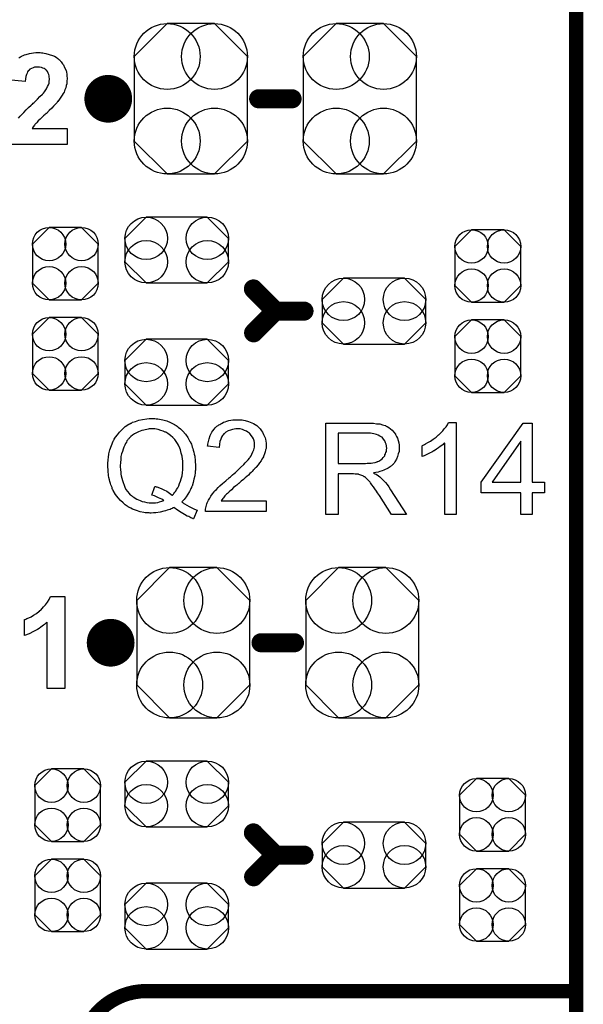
# Model space of a CAD drawing. Extents: x -0.07 to 0.95, y -0.15 to 2.1.
# Tile 14 of 22: x 0.72 to 0.95, y 0.74 to 1.16. Entities that reach past the tile are written whole.
import ezdxf

# ---------------------------------------------------------------- set-up
doc = ezdxf.new("R2010")
doc.units = 0
doc.layers.get('0').update_dxf_attribs({"linetype": 'CONTINUOUS'})
for name, color, linetype in [('gko', 6, 'CONTINUOUS'), ('gto', 2, 'CONTINUOUS'), ('gts', 1, 'CONTINUOUS')]:
    doc.layers.add(name, color=color, linetype=linetype)

# ---------------------------------------------------------------- blocks, each defined once
blk = doc.blocks.new('D57')
at = {"const_width": 0.005}
blk.add_lwpolyline([(-0.0025, 0, 1), (0.0025, 0, 1)], format="xyb", close=True, dxfattribs=at)
blk = doc.blocks.new('D58')
at = {"const_width": 0.003}
blk.add_lwpolyline([(-0.0015, 0, 1), (0.0015, 0, 1)], format="xyb", close=True, dxfattribs=at)
blk = doc.blocks.new('D60')
at = {"const_width": 0.004}
blk.add_lwpolyline([(-0.002, 0, 1), (0.002, 0, 1)], format="xyb", close=True, dxfattribs=at)
blk = doc.blocks.new('D110')
blk.add_lwpolyline([(0.0068, 0.0152), (-0.0068, 0.0152), (-0.0138, 0.0082), (-0.0138, -0.0082), (-0.0068, -0.0152), (0.0068, -0.0152), (0.0138, -0.0082), (0.0138, 0.0082)], close=True)
for centre in [(-0.0068, 0.0082), (0.0068, 0.0082), (-0.0068, -0.0082), (0.0068, -0.0082)]:
    blk.add_circle(centre, 0.007)
blk = doc.blocks.new('D114')
blk.add_lwpolyline([(0.0128, 0.0138), (-0.0128, 0.0138), (-0.0217, 0.0049), (-0.0217, -0.0049), (-0.0128, -0.0138), (0.0128, -0.0138), (0.0217, -0.0049), (0.0217, 0.0049)], close=True)
for centre in [(-0.0128, 0.0049), (0.0128, 0.0049), (-0.0128, -0.0049), (0.0128, -0.0049)]:
    blk.add_circle(centre, 0.0089)
blk = doc.blocks.new('D129')
blk.add_lwpolyline([(-0.0237, 0.0177), (-0.0237, -0.0177), (-0.0099, -0.0315), (0.0099, -0.0315), (0.0237, -0.0177), (0.0237, 0.0177), (0.0099, 0.0315), (-0.0099, 0.0315)], close=True)
for centre in [(-0.0099, 0.0177), (0.0099, 0.0177), (-0.0099, -0.0177), (0.0099, -0.0177)]:
    blk.add_circle(centre, 0.0138)

msp = doc.modelspace()

# ---------------------------------------------------------------- linework, layer by layer
at = {"layer": 'gko', "color": 6, "const_width": 0.006}
msp.add_lwpolyline([(0.95, -0.05), (0.95, 2.01)], dxfattribs=at)
at = {"layer": 'gto', "color": 2}
for points in [[(0.7255, 1.1434), (0.726, 1.1433), (0.7266, 1.1433), (0.7272, 1.1431), (0.7278, 1.143), (0.7293, 1.1426), (0.7307, 1.1421), (0.7315, 1.1418), (0.7322, 1.1414), (0.7329, 1.1409), (0.7335, 1.1403), (0.7336, 1.1403), (0.7337, 1.1402), (0.7338, 1.14), (0.734, 1.1398), (0.7343, 1.1395), (0.7346, 1.1391), (0.7348, 1.1387), (0.7352, 1.1382), (0.7357, 1.1371), (0.7363, 1.1358), (0.7365, 1.1351), (0.7366, 1.1343), (0.7367, 1.1335), (0.7368, 1.1327), (0.7368, 1.1325), (0.7368, 1.1322), (0.7367, 1.1317), (0.7367, 1.1311), (0.7366, 1.1303), (0.7364, 1.1295), (0.7362, 1.1286), (0.7358, 1.1277), (0.7358, 1.1276), (0.7357, 1.1273), (0.7355, 1.1268), (0.7351, 1.1262), (0.7347, 1.1255), (0.7342, 1.1247), (0.7336, 1.1238), (0.7329, 1.1228), (0.7328, 1.1228), (0.7326, 1.1225), (0.7323, 1.1221), (0.7318, 1.1216), (0.7311, 1.1209), (0.7303, 1.12), (0.7293, 1.1191), (0.7281, 1.1179), (0.728, 1.1178), (0.7279, 1.1178), (0.7277, 1.1176), (0.7275, 1.1174), (0.7269, 1.1168), (0.7262, 1.1162), (0.7255, 1.1155), (0.7247, 1.1147), (0.7241, 1.1141), (0.7239, 1.1138), (0.7236, 1.1136), (0.7236, 1.1136), (0.7235, 1.1135), (0.7233, 1.1132), (0.7231, 1.113), (0.7226, 1.1123), (0.7221, 1.1116), (0.7368, 1.1116), (0.7368, 1.1048), (0.711, 1.1048)], [(0.7165, 1.1412), (0.7169, 1.1414), (0.7173, 1.1416), (0.7177, 1.1419), (0.7183, 1.1421), (0.7189, 1.1424), (0.7196, 1.1426), (0.721, 1.143), (0.7227, 1.1433), (0.7236, 1.1434), (0.7246, 1.1434), (0.7251, 1.1434), (0.7255, 1.1434)], [(0.7164, 1.1159), (0.7171, 1.1167), (0.7179, 1.1175), (0.7187, 1.1183), (0.7196, 1.1193), (0.7206, 1.1203), (0.7217, 1.1213), (0.7218, 1.1214), (0.722, 1.1216), (0.7222, 1.1218), (0.7225, 1.1221), (0.723, 1.1224), (0.7234, 1.1229), (0.7244, 1.1239), (0.7254, 1.1249), (0.7264, 1.126), (0.7268, 1.1264), (0.7273, 1.1269), (0.7276, 1.1273), (0.7278, 1.1277), (0.7279, 1.1278), (0.7281, 1.1281), (0.7283, 1.1285), (0.7286, 1.1291), (0.7289, 1.1298), (0.7292, 1.1305), (0.7293, 1.1313), (0.7294, 1.1322), (0.7294, 1.1322), (0.7294, 1.1323), (0.7294, 1.1325), (0.7293, 1.133), (0.7292, 1.1336), (0.7291, 1.1342), (0.7288, 1.1348), (0.7285, 1.1354), (0.7281, 1.136), (0.728, 1.136), (0.7278, 1.1362), (0.7275, 1.1364), (0.7271, 1.1367), (0.7266, 1.1369), (0.726, 1.1371), (0.7252, 1.1373), (0.7244, 1.1373), (0.724, 1.1373), (0.7236, 1.1373), (0.7231, 1.1372), (0.7225, 1.137), (0.7219, 1.1367), (0.7212, 1.1364), (0.7207, 1.1359), (0.7206, 1.1359), (0.7205, 1.1357), (0.7202, 1.1353), (0.72, 1.1348), (0.7197, 1.1342), (0.7195, 1.1334), (0.7193, 1.1324), (0.7192, 1.1313), (0.7119, 1.132)], [(0.773, 0.99), (0.7735, 0.99), (0.774, 0.9899), (0.7747, 0.9898), (0.7754, 0.9897), (0.7768, 0.9894), (0.7785, 0.989), (0.7801, 0.9883), (0.7809, 0.9879), (0.7818, 0.9875), (0.7818, 0.9874), (0.7819, 0.9874), (0.7821, 0.9872), (0.7825, 0.987), (0.7828, 0.9868), (0.7833, 0.9864), (0.7842, 0.9857), (0.7852, 0.9847), (0.7863, 0.9834), (0.7874, 0.982), (0.7882, 0.9804), (0.7882, 0.9803), (0.7884, 0.9802), (0.7885, 0.9799), (0.7886, 0.9796), (0.7888, 0.9792), (0.789, 0.9787), (0.7892, 0.978), (0.7894, 0.9774), (0.7896, 0.9767), (0.7898, 0.9759), (0.79, 0.975), (0.7902, 0.9742), (0.7904, 0.9722), (0.7905, 0.9702), (0.7905, 0.9701), (0.7905, 0.9699), (0.7905, 0.9697), (0.7905, 0.9694), (0.7905, 0.9689), (0.7905, 0.9684), (0.7904, 0.9679), (0.7904, 0.9673), (0.7902, 0.966), (0.7899, 0.9646), (0.7896, 0.9631), (0.7891, 0.9616), (0.7891, 0.9616), (0.789, 0.9615), (0.7889, 0.9612), (0.7888, 0.961), (0.7886, 0.9607), (0.7885, 0.9603), (0.788, 0.9594), (0.7874, 0.9583), (0.7866, 0.9572), (0.7858, 0.9561), (0.7848, 0.955), (0.7848, 0.955), (0.7849, 0.9549), (0.7851, 0.9548), (0.7854, 0.9546), (0.7856, 0.9544), (0.786, 0.9542), (0.7869, 0.9537), (0.7879, 0.9531), (0.789, 0.9525), (0.7901, 0.952), (0.7912, 0.9515), (0.7897, 0.948), (0.7897, 0.948), (0.7896, 0.948), (0.7894, 0.9481), (0.789, 0.9482), (0.7886, 0.9484), (0.7882, 0.9486), (0.7877, 0.9489), (0.7871, 0.9491), (0.7859, 0.9498), (0.7845, 0.9506), (0.783, 0.9516), (0.7815, 0.9527), (0.7814, 0.9527), (0.7813, 0.9526), (0.781, 0.9525), (0.7808, 0.9523), (0.7803, 0.9521), (0.7799, 0.9519), (0.7793, 0.9517), (0.7787, 0.9515), (0.778, 0.9513), (0.7773, 0.9511), (0.7757, 0.9507), (0.7739, 0.9504), (0.773, 0.9504), (0.772, 0.9503), (0.7715, 0.9503), (0.7712, 0.9504), (0.7707, 0.9504), (0.7702, 0.9504), (0.7695, 0.9505), (0.7689, 0.9506), (0.7674, 0.9509), (0.7658, 0.9514), (0.7642, 0.952), (0.7634, 0.9524), (0.7626, 0.9528), (0.7625, 0.9528), (0.7624, 0.9529), (0.7622, 0.9531), (0.7619, 0.9532), (0.7615, 0.9535), (0.7611, 0.9538), (0.7602, 0.9546), (0.7591, 0.9556), (0.7581, 0.9568), (0.757, 0.9582), (0.7561, 0.9598), (0.7561, 0.9599), (0.7559, 0.9601), (0.7558, 0.9603), (0.7557, 0.9606), (0.7556, 0.9611), (0.7553, 0.9616), (0.7551, 0.9622), (0.7549, 0.9628), (0.7547, 0.9636), (0.7545, 0.9643), (0.7543, 0.9652), (0.7541, 0.9661), (0.7539, 0.9681), (0.7538, 0.9701), (0.7538, 0.9702), (0.7538, 0.9704), (0.7538, 0.9707), (0.7538, 0.9711), (0.7538, 0.9716), (0.7539, 0.9722), (0.7539, 0.9728), (0.7541, 0.9736), (0.7543, 0.9752), (0.7547, 0.9769), (0.7553, 0.9787), (0.7561, 0.9805), (0.7561, 0.9805), (0.7562, 0.9807), (0.7563, 0.9809), (0.7565, 0.9813), (0.7567, 0.9817), (0.757, 0.9821), (0.7578, 0.9832), (0.7587, 0.9843), (0.7598, 0.9854), (0.7611, 0.9866), (0.7626, 0.9876), (0.7627, 0.9876), (0.7628, 0.9877), (0.7631, 0.9878), (0.7634, 0.988), (0.7638, 0.9881), (0.7642, 0.9884), (0.7648, 0.9886), (0.7654, 0.9888), (0.7661, 0.989), (0.7668, 0.9893), (0.7684, 0.9896), (0.7702, 0.9899), (0.7712, 0.99), (0.7727, 0.99), (0.773, 0.99)], [(0.8091, 0.9895), (0.8095, 0.9894), (0.8101, 0.9894), (0.8107, 0.9893), (0.8113, 0.9891), (0.8127, 0.9888), (0.8142, 0.9882), (0.8149, 0.9879), (0.8156, 0.9875), (0.8163, 0.987), (0.8169, 0.9864), (0.8169, 0.9864), (0.8171, 0.9863), (0.8172, 0.9861), (0.8174, 0.9859), (0.8177, 0.9856), (0.8179, 0.9852), (0.8182, 0.9848), (0.8186, 0.9843), (0.8191, 0.9833), (0.8197, 0.9819), (0.8199, 0.9813), (0.82, 0.9805), (0.8201, 0.9797), (0.8202, 0.9789), (0.8202, 0.9788), (0.8202, 0.9785), (0.8201, 0.978), (0.8201, 0.9774), (0.8199, 0.9768), (0.8197, 0.976), (0.8195, 0.9752), (0.8192, 0.9743), (0.8191, 0.9742), (0.819, 0.9739), (0.8188, 0.9735), (0.8184, 0.9729), (0.818, 0.9722), (0.8174, 0.9714), (0.8168, 0.9706), (0.816, 0.9696), (0.8159, 0.9695), (0.8156, 0.9692), (0.8153, 0.9689), (0.8151, 0.9686), (0.8147, 0.9683), (0.8143, 0.9678), (0.8138, 0.9674), (0.8133, 0.9669), (0.8127, 0.9663), (0.8121, 0.9657), (0.8113, 0.9651), (0.8106, 0.9644), (0.8097, 0.9637), (0.8088, 0.9629), (0.8087, 0.9628), (0.8086, 0.9627), (0.8084, 0.9626), (0.8081, 0.9623), (0.8078, 0.962), (0.8074, 0.9617), (0.8065, 0.961), (0.8056, 0.9601), (0.8047, 0.9593), (0.8039, 0.9586), (0.8036, 0.9583), (0.8033, 0.958), (0.8032, 0.958), (0.8031, 0.9578), (0.8028, 0.9576), (0.8026, 0.9572), (0.8023, 0.9568), (0.802, 0.9565), (0.8013, 0.9555), (0.8202, 0.9555), (0.8202, 0.951), (0.7947, 0.951), (0.7947, 0.951), (0.7947, 0.9512), (0.7947, 0.9516), (0.7948, 0.952), (0.7949, 0.9525), (0.795, 0.9531), (0.7951, 0.9536), (0.7953, 0.9542), (0.7953, 0.9543), (0.7954, 0.9543), (0.7955, 0.9547), (0.7957, 0.9552), (0.796, 0.9558), (0.7965, 0.9566), (0.797, 0.9575), (0.7976, 0.9584), (0.7984, 0.9593), (0.7984, 0.9594), (0.7985, 0.9595), (0.7988, 0.9598), (0.7993, 0.9603), (0.8, 0.961), (0.8008, 0.9618), (0.8019, 0.9628), (0.8032, 0.9639), (0.8046, 0.9651), (0.8046, 0.9652), (0.8048, 0.9653), (0.8052, 0.9656), (0.8056, 0.9659), (0.8061, 0.9664), (0.8067, 0.9669), (0.8073, 0.9674), (0.808, 0.9681), (0.8094, 0.9694), (0.8108, 0.9707), (0.8114, 0.9714), (0.8121, 0.9721), (0.8126, 0.9727), (0.8131, 0.9733), (0.8131, 0.9733), (0.8132, 0.9734), (0.8133, 0.9736), (0.8134, 0.9738), (0.8138, 0.9744), (0.8142, 0.9751), (0.8146, 0.976), (0.815, 0.9769), (0.8152, 0.978), (0.8153, 0.979), (0.8153, 0.979), (0.8153, 0.9791), (0.8153, 0.9794), (0.8152, 0.98), (0.8151, 0.9806), (0.8148, 0.9814), (0.8144, 0.9822), (0.8139, 0.9829), (0.8133, 0.9837), (0.8132, 0.9838), (0.8129, 0.984), (0.8125, 0.9843), (0.8119, 0.9847), (0.8111, 0.985), (0.8102, 0.9854), (0.8092, 0.9856), (0.808, 0.9857), (0.8077, 0.9857), (0.8075, 0.9856), (0.8068, 0.9855), (0.806, 0.9854), (0.8052, 0.9851), (0.8042, 0.9848), (0.8033, 0.9843), (0.8025, 0.9836), (0.8024, 0.9835), (0.8022, 0.9832), (0.8018, 0.9828), (0.8015, 0.9821), (0.8011, 0.9813), (0.8008, 0.9803), (0.8006, 0.9792), (0.8005, 0.9779), (0.7956, 0.9784), (0.7956, 0.9785), (0.7957, 0.9787), (0.7957, 0.9789), (0.7957, 0.9793), (0.7959, 0.9798), (0.796, 0.9803), (0.7961, 0.9809), (0.7963, 0.9815), (0.7967, 0.9828), (0.7974, 0.9842), (0.7978, 0.9848), (0.7983, 0.9855), (0.7988, 0.9861), (0.7993, 0.9866), (0.7994, 0.9867), (0.7995, 0.9868), (0.7997, 0.9869), (0.8, 0.9871), (0.8003, 0.9873), (0.8007, 0.9875), (0.8011, 0.9878), (0.8017, 0.9881), (0.8023, 0.9884), (0.803, 0.9886), (0.8037, 0.9889), (0.8045, 0.9891), (0.8053, 0.9893), (0.8062, 0.9894), (0.8071, 0.9895), (0.8081, 0.9895), (0.8087, 0.9895), (0.8091, 0.9895)], [(0.8634, 0.9881), (0.8639, 0.9881), (0.8651, 0.988), (0.8663, 0.9878), (0.8677, 0.9877), (0.8689, 0.9874), (0.8695, 0.9872), (0.87, 0.9871), (0.87, 0.9871), (0.8701, 0.987), (0.8704, 0.9868), (0.8709, 0.9866), (0.8715, 0.9862), (0.8722, 0.9857), (0.8729, 0.9851), (0.8736, 0.9843), (0.8743, 0.9834), (0.8743, 0.9833), (0.8743, 0.9833), (0.8745, 0.983), (0.8748, 0.9824), (0.8751, 0.9817), (0.8754, 0.9808), (0.8757, 0.9798), (0.8758, 0.9788), (0.8759, 0.9776), (0.8759, 0.9776), (0.8759, 0.9775), (0.8759, 0.9772), (0.8758, 0.977), (0.8758, 0.9766), (0.8758, 0.9762), (0.8755, 0.9752), (0.8752, 0.9741), (0.8748, 0.973), (0.8741, 0.9718), (0.8737, 0.9712), (0.8732, 0.9707), (0.8732, 0.9706), (0.8731, 0.9706), (0.8729, 0.9704), (0.8727, 0.9702), (0.8724, 0.97), (0.8721, 0.9698), (0.8717, 0.9695), (0.8712, 0.9692), (0.8707, 0.9689), (0.87, 0.9686), (0.8694, 0.9683), (0.8687, 0.968), (0.8678, 0.9678), (0.867, 0.9675), (0.8661, 0.9674), (0.8651, 0.9672), (0.8652, 0.9671), (0.8654, 0.967), (0.8657, 0.9668), (0.8662, 0.9666), (0.8672, 0.966), (0.8677, 0.9656), (0.8681, 0.9653), (0.8682, 0.9651), (0.8685, 0.9649), (0.8689, 0.9644), (0.8695, 0.9639), (0.8701, 0.9631), (0.8708, 0.9623), (0.8715, 0.9613), (0.8723, 0.9601), (0.8789, 0.9497), (0.8726, 0.9497), (0.8676, 0.9577), (0.8676, 0.9578), (0.8674, 0.9579), (0.8673, 0.958), (0.8672, 0.9583), (0.8668, 0.9589), (0.8663, 0.9596), (0.8657, 0.9605), (0.8651, 0.9614), (0.8644, 0.9622), (0.8639, 0.963), (0.8638, 0.963), (0.8637, 0.9633), (0.8634, 0.9636), (0.863, 0.964), (0.8622, 0.9648), (0.8617, 0.9652), (0.8613, 0.9655), (0.8612, 0.9656), (0.8611, 0.9656), (0.8609, 0.9658), (0.8606, 0.9659), (0.8602, 0.9661), (0.8598, 0.9663), (0.8589, 0.9665), (0.8589, 0.9665), (0.8588, 0.9666), (0.8586, 0.9666), (0.8583, 0.9666), (0.8579, 0.9667), (0.8575, 0.9667), (0.8568, 0.9668), (0.8503, 0.9668), (0.8503, 0.9497), (0.8452, 0.9497), (0.8452, 0.9881), (0.863, 0.9881), (0.8634, 0.9881)], [(0.8997, 0.9497), (0.895, 0.9497), (0.895, 0.9797), (0.8949, 0.9797), (0.8946, 0.9795), (0.8943, 0.9791), (0.8937, 0.9787), (0.8931, 0.9782), (0.8924, 0.9777), (0.8915, 0.9771), (0.8905, 0.9765), (0.8904, 0.9765), (0.8904, 0.9764), (0.89, 0.9762), (0.8895, 0.9759), (0.8888, 0.9756), (0.888, 0.9752), (0.8872, 0.9748), (0.8864, 0.9744), (0.8855, 0.9741), (0.8855, 0.9786), (0.8856, 0.9786), (0.8857, 0.9787), (0.8859, 0.9788), (0.8862, 0.979), (0.8865, 0.9791), (0.8869, 0.9794), (0.8879, 0.9799), (0.889, 0.9805), (0.8901, 0.9813), (0.8913, 0.9822), (0.8924, 0.9831), (0.8925, 0.9832), (0.8925, 0.9832), (0.8927, 0.9834), (0.8929, 0.9836), (0.8934, 0.9841), (0.8941, 0.9848), (0.8947, 0.9856), (0.8955, 0.9865), (0.8961, 0.9873), (0.8966, 0.9883), (0.8997, 0.9883), (0.8997, 0.9497)], [(0.9316, 0.9633), (0.9368, 0.9633), (0.9368, 0.9589), (0.9316, 0.9589), (0.9316, 0.9497), (0.9269, 0.9497), (0.9269, 0.9589), (0.9102, 0.9589), (0.9102, 0.9633), (0.9278, 0.9881), (0.9316, 0.9881), (0.9316, 0.9633)], [(0.7722, 0.9857), (0.7716, 0.9857), (0.7712, 0.9856), (0.7707, 0.9855), (0.7702, 0.9854), (0.7695, 0.9853), (0.7689, 0.9851), (0.7681, 0.9849), (0.7674, 0.9847), (0.7666, 0.9844), (0.7658, 0.984), (0.765, 0.9835), (0.7642, 0.983), (0.7634, 0.9824), (0.7627, 0.9817), (0.7627, 0.9817), (0.7626, 0.9815), (0.7624, 0.9813), (0.7622, 0.981), (0.7618, 0.9806), (0.7616, 0.9801), (0.7612, 0.9795), (0.7609, 0.9788), (0.7605, 0.978), (0.7602, 0.9772), (0.7599, 0.9762), (0.7596, 0.9752), (0.7593, 0.9741), (0.7592, 0.9728), (0.7591, 0.9715), (0.759, 0.9701), (0.759, 0.97), (0.759, 0.9698), (0.759, 0.9694), (0.7591, 0.9689), (0.7591, 0.9683), (0.7592, 0.9676), (0.7593, 0.9667), (0.7594, 0.9659), (0.7599, 0.964), (0.7602, 0.9631), (0.7606, 0.9621), (0.7609, 0.9612), (0.7614, 0.9603), (0.762, 0.9594), (0.7627, 0.9586), (0.7627, 0.9586), (0.7628, 0.9585), (0.7631, 0.9582), (0.7633, 0.958), (0.7637, 0.9577), (0.7642, 0.9573), (0.7647, 0.957), (0.7653, 0.9566), (0.7659, 0.9562), (0.7666, 0.9559), (0.7674, 0.9556), (0.7682, 0.9552), (0.7692, 0.955), (0.7701, 0.9548), (0.7711, 0.9547), (0.7722, 0.9546), (0.7727, 0.9546), (0.7732, 0.9547), (0.7738, 0.9547), (0.7747, 0.9548), (0.7755, 0.9551), (0.7764, 0.9553), (0.7773, 0.9556), (0.7772, 0.9557), (0.7769, 0.9559), (0.7764, 0.9562), (0.7758, 0.9565), (0.775, 0.9568), (0.7742, 0.9572), (0.7733, 0.9576), (0.7723, 0.9578), (0.7735, 0.9615), (0.7736, 0.9615), (0.7738, 0.9615), (0.774, 0.9614), (0.7743, 0.9613), (0.7747, 0.9612), (0.7751, 0.961), (0.7761, 0.9606), (0.7773, 0.9601), (0.7785, 0.9595), (0.7796, 0.9587), (0.7808, 0.9578), (0.7809, 0.9579), (0.781, 0.958), (0.7813, 0.9583), (0.7815, 0.9586), (0.7819, 0.9591), (0.7823, 0.9596), (0.7826, 0.9602), (0.7831, 0.9609), (0.7835, 0.9617), (0.7839, 0.9627), (0.7843, 0.9637), (0.7846, 0.9647), (0.7849, 0.9659), (0.7851, 0.9672), (0.7853, 0.9686), (0.7853, 0.9701), (0.7853, 0.9702), (0.7853, 0.9703), (0.7853, 0.9706), (0.7853, 0.9709), (0.7853, 0.9713), (0.7853, 0.9718), (0.7852, 0.9723), (0.7851, 0.9729), (0.7849, 0.9742), (0.7846, 0.9755), (0.7843, 0.9769), (0.7837, 0.9783), (0.7837, 0.9783), (0.7836, 0.9784), (0.7835, 0.9786), (0.7834, 0.9788), (0.783, 0.9795), (0.7825, 0.9803), (0.7819, 0.9812), (0.781, 0.982), (0.7801, 0.9829), (0.779, 0.9837), (0.779, 0.9837), (0.7789, 0.9838), (0.7788, 0.9839), (0.7785, 0.984), (0.7782, 0.9842), (0.7779, 0.9843), (0.777, 0.9847), (0.776, 0.985), (0.7749, 0.9854), (0.7735, 0.9856), (0.7722, 0.9857)], [(0.8624, 0.9838), (0.8503, 0.9838), (0.8503, 0.9711), (0.8617, 0.9711), (0.8624, 0.9712), (0.8632, 0.9712), (0.8641, 0.9713), (0.8649, 0.9714), (0.8658, 0.9716), (0.8666, 0.9718), (0.8667, 0.9719), (0.8669, 0.972), (0.8673, 0.9721), (0.8677, 0.9724), (0.8682, 0.9727), (0.8687, 0.9731), (0.8692, 0.9736), (0.8696, 0.9741), (0.8697, 0.9742), (0.8698, 0.9744), (0.8699, 0.9747), (0.8702, 0.9752), (0.8703, 0.9757), (0.8705, 0.9762), (0.8706, 0.9769), (0.8707, 0.9776), (0.8707, 0.9776), (0.8707, 0.9777), (0.8706, 0.978), (0.8705, 0.9785), (0.8704, 0.9792), (0.8702, 0.9798), (0.8698, 0.9806), (0.8693, 0.9813), (0.8687, 0.9821), (0.8686, 0.9821), (0.8683, 0.9823), (0.8678, 0.9826), (0.8671, 0.983), (0.8663, 0.9833), (0.8652, 0.9836), (0.8639, 0.9838), (0.8624, 0.9838)], [(0.9269, 0.9805), (0.9148, 0.9633), (0.9269, 0.9633), (0.9269, 0.9805)], [(0.7358, 0.8768), (0.7284, 0.8768), (0.7284, 0.9046), (0.7283, 0.9045), (0.7282, 0.9044), (0.728, 0.9043), (0.7277, 0.904), (0.7273, 0.9037), (0.7268, 0.9033), (0.7263, 0.9029), (0.7257, 0.9025), (0.725, 0.902), (0.7243, 0.9016), (0.7235, 0.9011), (0.7227, 0.9007), (0.7209, 0.8998), (0.7189, 0.8991), (0.7189, 0.9057), (0.7189, 0.9057), (0.719, 0.9058), (0.7192, 0.9058), (0.7194, 0.9059), (0.7199, 0.9062), (0.7207, 0.9065), (0.7217, 0.9069), (0.7227, 0.9075), (0.7239, 0.9083), (0.7251, 0.9092), (0.7252, 0.9093), (0.7253, 0.9093), (0.7254, 0.9095), (0.7257, 0.9097), (0.7263, 0.9103), (0.7269, 0.911), (0.7277, 0.9119), (0.7285, 0.913), (0.7292, 0.9141), (0.7298, 0.9154), (0.7358, 0.9154), (0.7358, 0.8768)]]:
    msp.add_lwpolyline(points, dxfattribs=at)
for points, const_width in [([(0.759, 1.124, 1), (0.749, 1.124)], 0.01), ([(0.749, 1.124, 1), (0.759, 1.124)], 0.01), ([(0.76, 0.896, 1), (0.75, 0.896)], 0.01), ([(0.75, 0.896, 1), (0.76, 0.896)], 0.01), ([(0.77, 0.75, 0.414214), (0.742, 0.722)], 0.006)]:
    msp.add_lwpolyline(points, format="xyb", dxfattribs=dict(at, const_width=const_width))
for points, const_width in [([(0.749, 1.124), (0.749, 1.124)], 0.01), ([(0.759, 1.124), (0.759, 1.124)], 0.01), ([(0.759, 1.124), (0.759, 1.124)], 0.01), ([(0.817, 1.124), (0.831, 1.124)], 0.008), ([(0.8148, 1.0443), (0.824, 1.035)], 0.008), ([(0.8149, 1.0259), (0.824, 1.035)], 0.008), ([(0.824, 1.035), (0.836, 1.035)], 0.008), ([(0.75, 0.896), (0.75, 0.896)], 0.01), ([(0.76, 0.896), (0.76, 0.896)], 0.01), ([(0.76, 0.896), (0.76, 0.896)], 0.01), ([(0.818, 0.896), (0.832, 0.896)], 0.008), ([(0.8148, 0.8163), (0.824, 0.807)], 0.008), ([(0.8149, 0.7979), (0.824, 0.807)], 0.008), ([(0.824, 0.807), (0.836, 0.807)], 0.008), ([(0.77, 0.75), (0.77, 0.75)], 0.006), ([(0.77, 0.75), (0.77, 0.75)], 0.006), ([(0.77, 0.75), (0.95, 0.75)], 0.006)]:
    msp.add_lwpolyline(points, dxfattribs=dict(at, const_width=const_width))

# ---------------------------------------------------------------- block references
at = {"layer": 'gto'}
for name, p in [('D57', (0.749, 1.124)), ('D57', (0.749, 1.124)), ('D57', (0.759, 1.124)), ('D57', (0.759, 1.124)), ('D57', (0.759, 1.124)), ('D57', (0.759, 1.124)), ('D60', (0.817, 1.124)), ('D60', (0.831, 1.124)), ('D60', (0.8148, 1.0443)), ('D60', (0.824, 1.035)), ('D60', (0.824, 1.035)), ('D60', (0.824, 1.035)), ('D60', (0.836, 1.035)), ('D60', (0.8149, 1.0259)), ('D57', (0.75, 0.896)), ('D57', (0.75, 0.896)), ('D57', (0.76, 0.896)), ('D57', (0.76, 0.896)), ('D57', (0.76, 0.896)), ('D57', (0.76, 0.896)), ('D60', (0.818, 0.896)), ('D60', (0.832, 0.896)), ('D60', (0.8148, 0.8163)), ('D60', (0.824, 0.807)), ('D60', (0.824, 0.807)), ('D60', (0.836, 0.807)), ('D60', (0.8149, 0.7979)), ('D58', (0.77, 0.75)), ('D58', (0.77, 0.75)), ('D58', (0.77, 0.75)), ('D58', (0.77, 0.75)), ('D58', (0.95, 0.75))]:
    msp.add_blockref(name, p, dxfattribs=at)
at = {"layer": 'gts'}
for name, p in [('D129', (0.7886, 1.124)), ('D129', (0.8594, 1.124)), ('D114', (0.7827, 1.0606)), ('D110', (0.736, 1.0549)), ('D110', (0.913, 1.0539)), ('D114', (0.8653, 1.035)), ('D110', (0.736, 1.0171)), ('D110', (0.913, 1.0161)), ('D114', (0.7827, 1.0094)), ('D129', (0.7896, 0.896)), ('D129', (0.8604, 0.896)), ('D114', (0.7827, 0.8326)), ('D110', (0.737, 0.8279)), ('D110', (0.915, 0.8239)), ('D114', (0.8653, 0.807)), ('D110', (0.737, 0.7901)), ('D110', (0.915, 0.7861)), ('D114', (0.7827, 0.7814))]:
    msp.add_blockref(name, p, dxfattribs=at)

doc.saveas('drawing.dxf')
